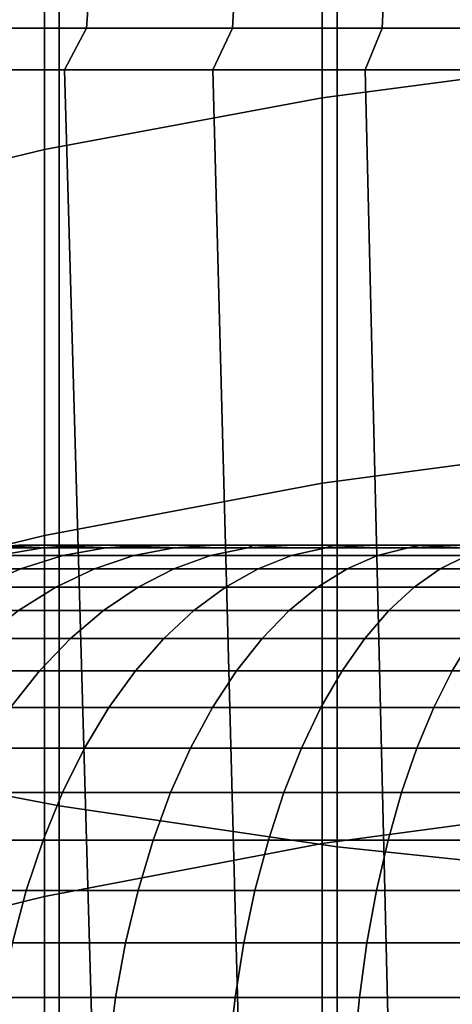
# Model space of a CAD drawing. Header units: metres. Extents: x -28 to 70, y -212 to 28.
# Tile 22 of 239: x -2.77 to -1.73, y -183.11 to -180.73. Entities that reach past the tile are written whole.
import ezdxf

# ---------------------------------------------------------------- set-up
doc = ezdxf.new("R2010")
doc.units = ezdxf.units.M
doc.layers.add('solid_10_261_102_XXX', color=7, linetype='CONTINUOUS')

msp = doc.modelspace()

# ---------------------------------------------------------------- linework, layer by layer
at = {"layer": 'solid_10_261_102_XXX'}
for points in [[(-1.362875, -179.842773, 351.605103), (-1.362875, -180.83197, 349.410278), (-2.039085, -180.921204, 349.449036), (-2.039085, -179.930923, 351.646271)], [(-2.039085, -179.930923, 351.646271), (-2.039085, -180.921204, 349.449036), (-2.708631, -181.045731, 349.503113), (-2.708631, -180.053925, 351.703735)], [(-2.708631, -180.053925, 351.703735), (-2.708631, -181.045731, 349.503113), (-3.369324, -181.205139, 349.572357), (-3.369324, -180.211395, 351.777313)], [(-3.334599, -180.423309, 391.4935), (-3.334599, -182.501831, 389.267944), (-2.673383, -182.628983, 389.383484), (-2.673383, -180.547256, 391.612488)], [(-2.673383, -180.547256, 391.612488), (-2.673383, -182.628983, 389.383484), (-2.00343, -182.727966, 389.47345), (-2.00343, -180.643753, 391.705078)], [(-2.94747, -180.753601, 296.405182), (-2.607265, -180.753601, 296.587006), (-2.600455, -180.652832, 296.573212), (-2.939771, -180.652832, 296.391846)], [(-2.607265, -180.753601, 286.013), (-2.94747, -180.753601, 286.194824), (-2.939771, -180.652832, 286.20816), (-2.600455, -180.652832, 286.026794)], [(-2.607265, -180.753601, 296.587006), (-2.255896, -180.753601, 296.746216), (-2.250004, -180.652832, 296.731995), (-2.600455, -180.652832, 296.573212)], [(-2.255896, -180.753601, 285.85379), (-2.607265, -180.753601, 286.013), (-2.600455, -180.652832, 286.026794), (-2.250004, -180.652832, 285.868011)], [(-2.255896, -180.753601, 296.746216), (-1.894866, -180.753601, 296.882111), (-1.889917, -180.652832, 296.867523), (-2.250004, -180.652832, 296.731995)], [(-1.894866, -180.753601, 285.717896), (-2.255896, -180.753601, 285.85379), (-2.250004, -180.652832, 285.868011), (-1.889917, -180.652832, 285.732483)], [(-2.00343, -180.643753, 391.705078), (-2.00343, -182.727966, 389.47345), (-1.326928, -182.798447, 389.537476), (-1.326928, -180.712448, 391.771027)], [(-1.894866, -180.753601, 296.882111), (-1.525723, -180.753601, 296.99408), (-1.521738, -180.652832, 296.979218), (-1.889917, -180.652832, 296.867523)], [(-1.525723, -180.753601, 285.605927), (-1.894866, -180.753601, 285.717896), (-1.889917, -180.652832, 285.732483), (-1.521738, -180.652832, 285.620789)], [(-2.607265, -180.753601, 296.587006), (-2.94747, -180.753601, 296.405182), (-3.006755, -180.854065, 296.376373), (-2.660979, -180.854065, 296.565857)], [(-2.607265, -180.753601, 286.013), (-2.660975, -180.854065, 286.034149), (-3.006752, -180.854065, 286.223633), (-2.94747, -180.753601, 286.194824)], [(-2.255896, -180.753601, 296.746216), (-2.607265, -180.753601, 296.587006), (-2.660979, -180.854065, 296.565857), (-2.303317, -180.854065, 296.731812)], [(-2.255896, -180.753601, 285.85379), (-2.303313, -180.854065, 285.868164), (-2.660975, -180.854065, 286.034149), (-2.607265, -180.753601, 286.013)], [(-1.894866, -180.753601, 296.882111), (-2.255896, -180.753601, 296.746216), (-2.303317, -180.854065, 296.731812), (-1.935369, -180.854065, 296.873535)], [(-1.894866, -180.753601, 285.717896), (-1.935364, -180.854065, 285.726471), (-2.303313, -180.854065, 285.868164), (-2.255896, -180.753601, 285.85379)], [(-1.525723, -180.753601, 296.99408), (-1.894866, -180.753601, 296.882111), (-1.935369, -180.854065, 296.873535), (-1.558774, -180.854065, 296.990356)], [(-1.525723, -180.753601, 285.605927), (-1.55877, -180.854065, 285.60965), (-1.935364, -180.854065, 285.726471), (-1.894866, -180.753601, 285.717896)], [(-1.362875, -180.83197, 349.410278), (-1.362875, -181.760849, 347.18927), (-2.039085, -181.851089, 347.225586), (-2.039085, -180.921204, 349.449036)], [(-3.006755, -180.854065, 296.376373), (-2.784386, -188.327499, 296.501648), (-2.449103, -188.252579, 296.667664), (-2.660979, -180.854065, 296.565857)], [(-3.006752, -180.854065, 286.223633), (-2.660975, -180.854065, 286.034149), (-2.449112, -188.252579, 285.932343), (-2.784406, -188.327515, 286.098358)], [(-2.660979, -180.854065, 296.565857), (-2.449103, -188.252579, 296.667664), (-2.107424, -188.186508, 296.810791), (-2.303317, -180.854065, 296.731812)], [(-2.660975, -180.854065, 286.034149), (-2.303313, -180.854065, 285.868164), (-2.107406, -188.186493, 285.789215), (-2.449112, -188.252579, 285.932343)], [(-2.303317, -180.854065, 296.731812), (-2.107424, -188.186508, 296.810791), (-1.761476, -188.12999, 296.930908), (-1.935369, -180.854065, 296.873535)], [(-2.303313, -180.854065, 285.868164), (-1.935364, -180.854065, 285.726471), (-1.761413, -188.129974, 285.669067), (-2.107406, -188.186493, 285.789215)], [(-1.935369, -180.854065, 296.873535), (-1.761476, -188.12999, 296.930908), (-1.41267, -188.083435, 297.028381), (-1.558774, -180.854065, 296.990356)], [(-1.935364, -180.854065, 285.726471), (-1.55877, -180.854065, 285.60965), (-1.412605, -188.083435, 285.571594), (-1.761413, -188.129974, 285.669067)], [(-2.039085, -180.921204, 349.449036), (-2.039085, -181.851089, 347.225586), (-2.708631, -181.977051, 347.276245), (-2.708631, -181.045731, 349.503113)], [(-2.708631, -181.045731, 349.503113), (-2.708631, -181.977051, 347.276245), (-3.369324, -182.138306, 347.341095), (-3.369324, -181.205139, 349.572357)], [(-1.362875, -181.760849, 347.18927), (-1.362875, -182.628693, 344.943726), (-2.039085, -182.71991, 344.977539), (-2.039085, -181.851089, 347.225586)], [(-2.039085, -181.851089, 347.225586), (-2.039085, -182.71991, 344.977539), (-2.708631, -182.847214, 345.02475), (-2.708631, -181.977051, 347.276245)], [(-2.708631, -181.977051, 347.276245), (-2.708631, -182.847214, 345.02475), (-3.369324, -183.010162, 345.085175), (-3.369324, -182.138306, 347.341095)], [(-2.850506, -182.006393, 293.131897), (-2.712556, -182.006393, 293.330597), (-2.822517, -182.025558, 293.412903), (-2.966058, -182.025558, 293.206177)], [(-2.712556, -182.006393, 289.269409), (-2.850506, -182.006393, 289.468079), (-2.966058, -182.025558, 289.393829), (-2.822517, -182.025558, 289.187103)], [(-2.850506, -182.006393, 289.468079), (-2.712556, -182.006393, 289.269409), (-2.62882, -182, 289.389038), (-2.701833, -182, 289.493744)], [(-2.850506, -182.006393, 289.468079), (-2.701833, -182, 289.493744), (-2.770698, -182, 289.601257)], [(-2.850506, -182.006393, 293.131897), (-2.770698, -182, 292.998749), (-2.701832, -182, 293.106262)], [(-2.712556, -182.006393, 293.330597), (-2.850506, -182.006393, 293.131897), (-2.701832, -182, 293.106262), (-2.628819, -182, 293.210968)], [(-2.712556, -182.006393, 293.330597), (-2.560784, -182.006393, 293.518921), (-2.664592, -182.025558, 293.608887), (-2.822517, -182.025558, 293.412903)], [(-2.560784, -182.006393, 289.081055), (-2.712556, -182.006393, 289.269409), (-2.822517, -182.025558, 289.187103), (-2.664592, -182.025558, 288.991119)], [(-2.770698, -182, 292.998749), (-2.770698, -182, 289.601257), (-2.701833, -182, 289.493744)], [(-2.701832, -182, 293.106262), (-2.770698, -182, 292.998749), (-2.701833, -182, 289.493744)], [(-2.712556, -182.006393, 289.269409), (-2.560784, -182.006393, 289.081055), (-2.470716, -182, 289.188599), (-2.551716, -182, 289.287231)], [(-2.712556, -182.006393, 289.269409), (-2.551716, -182, 289.287231), (-2.62882, -182, 289.389038)], [(-2.712556, -182.006393, 293.330597), (-2.628819, -182, 293.210968), (-2.551716, -182, 293.312775)], [(-2.560784, -182.006393, 293.518921), (-2.712556, -182.006393, 293.330597), (-2.551716, -182, 293.312775), (-2.470715, -182, 293.411407)], [(-2.701832, -182, 293.106262), (-2.701833, -182, 289.493744), (-2.62882, -182, 289.389038)], [(-2.628819, -182, 293.210968), (-2.701832, -182, 293.106262), (-2.62882, -182, 289.389038)], [(-2.560784, -182.006393, 293.518921), (-2.395962, -182.006393, 293.695953), (-2.493089, -182.025558, 293.793091), (-2.664592, -182.025558, 293.608887)], [(-2.395962, -182.006393, 288.904053), (-2.560784, -182.006393, 289.081055), (-2.664592, -182.025558, 288.991119), (-2.493089, -182.025558, 288.806915)], [(-2.628819, -182, 293.210968), (-2.62882, -182, 289.389038), (-2.551716, -182, 289.287231)], [(-2.551716, -182, 293.312775), (-2.628819, -182, 293.210968), (-2.551716, -182, 289.287231)], [(-2.560784, -182.006393, 289.081055), (-2.395962, -182.006393, 288.904053), (-2.297363, -182, 289.00116), (-2.385853, -182, 289.09314)], [(-2.560784, -182.006393, 289.081055), (-2.385853, -182, 289.09314), (-2.470716, -182, 289.188599)], [(-2.560784, -182.006393, 293.518921), (-2.470715, -182, 293.411407), (-2.385852, -182, 293.506866)], [(-2.560784, -182.006393, 293.518921), (-2.385852, -182, 293.506866), (-2.297362, -182, 293.598816), (-2.395962, -182.006393, 293.695953)], [(-2.551716, -182, 293.312775), (-2.551716, -182, 289.287231), (-2.470716, -182, 289.188599)], [(-2.470715, -182, 293.411407), (-2.551716, -182, 293.312775), (-2.470716, -182, 289.188599)], [(-2.395962, -182.006393, 293.695953), (-2.218932, -182.006393, 293.860779), (-2.308882, -182.025558, 293.9646), (-2.493089, -182.025558, 293.793091)], [(-2.218932, -182.006393, 288.739227), (-2.395962, -182.006393, 288.904053), (-2.493089, -182.025558, 288.806915), (-2.308882, -182.025558, 288.635406)], [(-2.470715, -182, 293.411407), (-2.470716, -182, 289.188599), (-2.385853, -182, 289.09314)], [(-2.385852, -182, 293.506866), (-2.470715, -182, 293.411407), (-2.385853, -182, 289.09314)], [(-2.395962, -182.006393, 288.904053), (-2.218932, -182.006393, 288.739227), (-2.205275, -182, 288.912689), (-2.297363, -182, 289.00116)], [(-2.218932, -182.006393, 293.860779), (-2.395962, -182.006393, 293.695953), (-2.297362, -182, 293.598816), (-2.205274, -182, 293.687317)], [(-2.385852, -182, 293.506866), (-2.385853, -182, 289.09314), (-2.297363, -182, 289.00116)], [(-2.297362, -182, 293.598816), (-2.385852, -182, 293.506866), (-2.297363, -182, 289.00116)], [(-2.218932, -182.006393, 293.860779), (-2.030594, -182.006393, 294.012543), (-2.11291, -182.025558, 294.122528), (-2.308882, -182.025558, 293.9646)], [(-2.030594, -182.006393, 288.587433), (-2.218932, -182.006393, 288.739227), (-2.308882, -182.025558, 288.635406), (-2.11291, -182.025558, 288.477478)], [(-2.297362, -182, 293.598816), (-2.297363, -182, 289.00116), (-2.205275, -182, 288.912689)], [(-2.205274, -182, 293.687317), (-2.297362, -182, 293.598816), (-2.205275, -182, 288.912689)], [(-2.218932, -182.006393, 288.739227), (-2.030594, -182.006393, 288.587433), (-2.0111, -182, 288.746979), (-2.109841, -182, 288.827942)], [(-2.218932, -182.006393, 288.739227), (-2.109841, -182, 288.827942), (-2.205275, -182, 288.912689)], [(-2.218932, -182.006393, 293.860779), (-2.205274, -182, 293.687317), (-2.10984, -182, 293.772064)], [(-2.030594, -182.006393, 294.012543), (-2.218932, -182.006393, 293.860779), (-2.10984, -182, 293.772064), (-2.011099, -182, 293.853027)], [(-2.205274, -182, 293.687317), (-2.205275, -182, 288.912689), (-2.109841, -182, 288.827942)], [(-2.10984, -182, 293.772064), (-2.205274, -182, 293.687317), (-2.109841, -182, 288.827942)], [(-2.030594, -182.006393, 294.012543), (-1.831909, -182.006393, 294.150513), (-1.90617, -182.025558, 294.266052), (-2.11291, -182.025558, 294.122528)], [(-1.831909, -182.006393, 288.449493), (-2.030594, -182.006393, 288.587433), (-2.11291, -182.025558, 288.477478), (-1.90617, -182.025558, 288.333954)], [(-2.10984, -182, 293.772064), (-2.109841, -182, 288.827942), (-2.0111, -182, 288.746979)], [(-2.10984, -182, 293.772064), (-2.0111, -182, 288.746979), (-1.909296, -182, 288.669952), (-2.011099, -182, 293.853027)], [(-2.030594, -182.006393, 288.587433), (-1.831909, -182.006393, 288.449493), (-1.804501, -182, 288.596985), (-1.909296, -182, 288.669952)], [(-2.030594, -182.006393, 288.587433), (-1.909296, -182, 288.669952), (-2.0111, -182, 288.746979)], [(-2.030594, -182.006393, 294.012543), (-2.011099, -182, 293.853027), (-1.909295, -182, 293.930023)], [(-1.831909, -182.006393, 294.150513), (-2.030594, -182.006393, 294.012543), (-1.909295, -182, 293.930023), (-1.804501, -182, 294.003021)], [(-2.011099, -182, 293.853027), (-1.909296, -182, 288.669952), (-1.804501, -182, 288.596985), (-1.909295, -182, 293.930023)], [(-1.909295, -182, 293.930023), (-1.804501, -182, 288.596985), (-1.696937, -182, 288.528198), (-1.804501, -182, 294.003021)], [(-1.831909, -182.006393, 294.150513), (-1.623888, -182.006393, 294.273926), (-1.689717, -182.025558, 294.394501), (-1.90617, -182.025558, 294.266052)], [(-1.623888, -182.006393, 288.32608), (-1.831909, -182.006393, 288.449493), (-1.90617, -182.025558, 288.333954), (-1.689717, -182.025558, 288.205505)], [(-1.831909, -182.006393, 288.449493), (-1.623888, -182.006393, 288.32608), (-1.586748, -182, 288.463684), (-1.696937, -182, 288.528198)], [(-1.831909, -182.006393, 288.449493), (-1.696937, -182, 288.528198), (-1.804501, -182, 288.596985)], [(-1.831909, -182.006393, 294.150513), (-1.804501, -182, 294.003021), (-1.696936, -182, 294.071808)], [(-1.623888, -182.006393, 294.273926), (-1.831909, -182.006393, 294.150513), (-1.696936, -182, 294.071808), (-1.586747, -182, 294.136322)], [(-1.804501, -182, 294.003021), (-1.696937, -182, 288.528198), (-1.586748, -182, 288.463684), (-1.696936, -182, 294.071808)], [(-2.822517, -182.025558, 293.412903), (-2.664592, -182.025558, 293.608887), (-2.766619, -182.057343, 293.697296), (-2.93059, -182.057343, 293.493805)], [(-2.664592, -182.025558, 288.991119), (-2.822517, -182.025558, 289.187103), (-2.93059, -182.057343, 289.106201), (-2.766619, -182.057343, 288.90271)], [(-2.664592, -182.025558, 293.608887), (-2.493089, -182.025558, 293.793091), (-2.588549, -182.057343, 293.88855), (-2.766619, -182.057343, 293.697296)], [(-2.493089, -182.025558, 288.806915), (-2.664592, -182.025558, 288.991119), (-2.766619, -182.057343, 288.90271), (-2.588549, -182.057343, 288.711456)], [(-2.493089, -182.025558, 293.793091), (-2.308882, -182.025558, 293.9646), (-2.397289, -182.057343, 294.06662), (-2.588549, -182.057343, 293.88855)], [(-2.308882, -182.025558, 288.635406), (-2.493089, -182.025558, 288.806915), (-2.588549, -182.057343, 288.711456), (-2.397289, -182.057343, 288.533386)], [(-2.308882, -182.025558, 293.9646), (-2.11291, -182.025558, 294.122528), (-2.193812, -182.057343, 294.230591), (-2.397289, -182.057343, 294.06662)], [(-2.11291, -182.025558, 288.477478), (-2.308882, -182.025558, 288.635406), (-2.397289, -182.057343, 288.533386), (-2.193812, -182.057343, 288.369415)], [(-2.11291, -182.025558, 294.122528), (-1.90617, -182.025558, 294.266052), (-1.979157, -182.057343, 294.379639), (-2.193812, -182.057343, 294.230591)], [(-1.90617, -182.025558, 288.333954), (-2.11291, -182.025558, 288.477478), (-2.193812, -182.057343, 288.369415), (-1.979157, -182.057343, 288.220367)], [(-1.90617, -182.025558, 294.266052), (-1.689717, -182.025558, 294.394501), (-1.754416, -182.057343, 294.51297), (-1.979157, -182.057343, 294.379639)], [(-1.689717, -182.025558, 288.205505), (-1.90617, -182.025558, 288.333954), (-1.979157, -182.057343, 288.220367), (-1.754416, -182.057343, 288.087036)], [(-1.689717, -182.025558, 294.394501), (-1.464654, -182.025558, 294.507141), (-1.520735, -182.057343, 294.629944), (-1.754416, -182.057343, 294.51297)], [(-1.464654, -182.025558, 288.092865), (-1.689717, -182.025558, 288.205505), (-1.754416, -182.057343, 288.087036), (-1.520735, -182.057343, 287.970062)], [(-2.93059, -182.057343, 293.493805), (-2.766619, -182.057343, 293.697296), (-2.865992, -182.10144, 293.783386), (-3.035853, -182.10144, 293.572601)], [(-2.766619, -182.057343, 288.90271), (-2.93059, -182.057343, 289.106201), (-3.035853, -182.10144, 289.027374), (-2.865991, -182.10144, 288.816589)], [(-2.766619, -182.057343, 293.697296), (-2.588549, -182.057343, 293.88855), (-2.681526, -182.10144, 293.981537), (-2.865992, -182.10144, 293.783386)], [(-2.588549, -182.057343, 288.711456), (-2.766619, -182.057343, 288.90271), (-2.865991, -182.10144, 288.816589), (-2.681526, -182.10144, 288.618469)], [(-2.588549, -182.057343, 293.88855), (-2.397289, -182.057343, 294.06662), (-2.483396, -182.10144, 294.165985), (-2.681526, -182.10144, 293.981537)], [(-2.397289, -182.057343, 288.533386), (-2.588549, -182.057343, 288.711456), (-2.681526, -182.10144, 288.618469), (-2.483396, -182.10144, 288.434021)], [(-2.397289, -182.057343, 294.06662), (-2.193812, -182.057343, 294.230591), (-2.272611, -182.10144, 294.335846), (-2.483396, -182.10144, 294.165985)], [(-2.193812, -182.057343, 288.369415), (-2.397289, -182.057343, 288.533386), (-2.483396, -182.10144, 288.434021), (-2.272611, -182.10144, 288.26416)], [(-2.193812, -182.057343, 294.230591), (-1.979157, -182.057343, 294.379639), (-2.050245, -182.10144, 294.490234), (-2.272611, -182.10144, 294.335846)], [(-1.979157, -182.057343, 288.220367), (-2.193812, -182.057343, 288.369415), (-2.272611, -182.10144, 288.26416), (-2.050245, -182.10144, 288.109741)], [(-1.979157, -182.057343, 294.379639), (-1.754416, -182.057343, 294.51297), (-1.817432, -182.10144, 294.628387), (-2.050245, -182.10144, 294.490234)], [(-1.754416, -182.057343, 288.087036), (-1.979157, -182.057343, 288.220367), (-2.050245, -182.10144, 288.109741), (-1.817432, -182.10144, 287.971619)], [(-1.754416, -182.057343, 294.51297), (-1.520735, -182.057343, 294.629944), (-1.575358, -182.10144, 294.749542), (-1.817432, -182.10144, 294.628387)], [(-1.520735, -182.057343, 287.970062), (-1.754416, -182.057343, 288.087036), (-1.817432, -182.10144, 287.971619), (-1.575358, -182.10144, 287.850433)], [(-2.865992, -182.10144, 293.783386), (-2.681526, -182.10144, 293.981537), (-2.771225, -182.157501, 294.071228), (-2.961861, -182.157501, 293.866455)], [(-2.681526, -182.10144, 288.618469), (-2.865991, -182.10144, 288.816589), (-2.961861, -182.157501, 288.733521), (-2.771225, -182.157501, 288.528778)], [(-2.681526, -182.10144, 293.981537), (-2.483396, -182.10144, 294.165985), (-2.566467, -182.157501, 294.261871), (-2.771225, -182.157501, 294.071228)], [(-2.483396, -182.10144, 288.434021), (-2.681526, -182.10144, 288.618469), (-2.771225, -182.157501, 288.528778), (-2.566467, -182.157501, 288.338135)], [(-2.483396, -182.10144, 294.165985), (-2.272611, -182.10144, 294.335846), (-2.348631, -182.157501, 294.437408), (-2.566467, -182.157501, 294.261871)], [(-2.272611, -182.10144, 288.26416), (-2.483396, -182.10144, 288.434021), (-2.566467, -182.157501, 288.338135), (-2.348631, -182.157501, 288.162598)], [(-2.272611, -182.10144, 294.335846), (-2.050245, -182.10144, 294.490234), (-2.118828, -182.157501, 294.596954), (-2.348631, -182.157501, 294.437408)], [(-2.050245, -182.10144, 288.109741), (-2.272611, -182.10144, 288.26416), (-2.348631, -182.157501, 288.162598), (-2.118827, -182.157501, 288.003052)], [(-2.050245, -182.10144, 294.490234), (-1.817432, -182.10144, 294.628387), (-1.878227, -182.157501, 294.739716), (-2.118828, -182.157501, 294.596954)], [(-1.817432, -182.10144, 287.971619), (-2.050245, -182.10144, 288.109741), (-2.118827, -182.157501, 288.003052), (-1.878227, -182.157501, 287.860291)], [(-1.817432, -182.10144, 294.628387), (-1.575358, -182.10144, 294.749542), (-1.628054, -182.157501, 294.864929), (-1.878227, -182.157501, 294.739716)], [(-1.575358, -182.10144, 287.850433), (-1.817432, -182.10144, 287.971619), (-1.878227, -182.157501, 287.860291), (-1.628054, -182.157501, 287.735046)], [(-2.771225, -182.157501, 294.071228), (-2.566467, -182.157501, 294.261871), (-2.645793, -182.225037, 294.353394), (-2.856879, -182.225037, 294.156891)], [(-2.566467, -182.157501, 288.338135), (-2.771225, -182.157501, 288.528778), (-2.856879, -182.225037, 288.443115), (-2.645793, -182.225037, 288.246582)], [(-2.566467, -182.157501, 294.261871), (-2.348631, -182.157501, 294.437408), (-2.421224, -182.225037, 294.534363), (-2.645793, -182.225037, 294.353394)], [(-2.348631, -182.157501, 288.162598), (-2.566467, -182.157501, 288.338135), (-2.645793, -182.225037, 288.246582), (-2.421224, -182.225037, 288.065613)], [(-2.348631, -182.157501, 294.437408), (-2.118828, -182.157501, 294.596954), (-2.184317, -182.225037, 294.698853), (-2.421224, -182.225037, 294.534363)], [(-2.118827, -182.157501, 288.003052), (-2.348631, -182.157501, 288.162598), (-2.421224, -182.225037, 288.065613), (-2.184317, -182.225037, 287.901123)], [(-2.118828, -182.157501, 294.596954), (-1.878227, -182.157501, 294.739716), (-1.93628, -182.225037, 294.846039), (-2.184317, -182.225037, 294.698853)], [(-1.878227, -182.157501, 287.860291), (-2.118827, -182.157501, 288.003052), (-2.184317, -182.225037, 287.901123), (-1.93628, -182.225037, 287.753967)], [(-1.878227, -182.157501, 294.739716), (-1.628054, -182.157501, 294.864929), (-1.678375, -182.225037, 294.975128), (-1.93628, -182.225037, 294.846039)], [(-1.628054, -182.157501, 287.735046), (-1.878227, -182.157501, 287.860291), (-1.93628, -182.225037, 287.753967), (-1.678375, -182.225037, 287.624878)], [(-2.856879, -182.225037, 294.156891), (-2.645793, -182.225037, 294.353394), (-2.720695, -182.303482, 294.43985), (-2.937757, -182.303482, 294.237762)], [(-2.645793, -182.225037, 288.246582), (-2.856879, -182.225037, 288.443115), (-2.937757, -182.303482, 288.362244), (-2.720695, -182.303482, 288.160156)], [(-2.645793, -182.225037, 294.353394), (-2.421224, -182.225037, 294.534363), (-2.489768, -182.303482, 294.625946), (-2.720695, -182.303482, 294.43985)], [(-2.421224, -182.225037, 288.065613), (-2.645793, -182.225037, 288.246582), (-2.720695, -182.303482, 288.160156), (-2.489768, -182.303482, 287.97406)], [(-2.421224, -182.225037, 294.534363), (-2.184317, -182.225037, 294.698853), (-2.246155, -182.303482, 294.795074), (-2.489768, -182.303482, 294.625946)], [(-2.184317, -182.225037, 287.901123), (-2.421224, -182.225037, 288.065613), (-2.489768, -182.303482, 287.97406), (-2.246155, -182.303482, 287.804901)], [(-2.184317, -182.225037, 294.698853), (-1.93628, -182.225037, 294.846039), (-1.991095, -182.303482, 294.946411), (-2.246155, -182.303482, 294.795074)], [(-1.93628, -182.225037, 287.753967), (-2.184317, -182.225037, 287.901123), (-2.246155, -182.303482, 287.804901), (-1.991095, -182.303482, 287.653595)], [(-1.93628, -182.225037, 294.846039), (-1.678375, -182.225037, 294.975128), (-1.72589, -182.303482, 295.079163), (-1.991095, -182.303482, 294.946411)], [(-1.678375, -182.225037, 287.624878), (-1.93628, -182.225037, 287.753967), (-1.991095, -182.303482, 287.653595), (-1.72589, -182.303482, 287.520844)], [(-1.678375, -182.225037, 294.975128), (-1.411918, -182.225037, 295.08551), (-1.451889, -182.303482, 295.192657), (-1.72589, -182.303482, 295.079163)], [(-1.411918, -182.225037, 287.514496), (-1.678375, -182.225037, 287.624878), (-1.72589, -182.303482, 287.520844), (-1.451889, -182.303482, 287.407349)], [(-2.937757, -182.303482, 294.237762), (-2.720695, -182.303482, 294.43985), (-2.790532, -182.392136, 294.520447), (-3.013166, -182.392136, 294.313171)], [(-2.720695, -182.303482, 288.160156), (-2.937757, -182.303482, 288.362244), (-3.013166, -182.392136, 288.286835), (-2.790532, -182.392136, 288.079559)], [(-2.720695, -182.303482, 294.43985), (-2.489768, -182.303482, 294.625946), (-2.553678, -182.392136, 294.711304), (-2.790532, -182.392136, 294.520447)], [(-2.489768, -182.303482, 287.97406), (-2.720695, -182.303482, 288.160156), (-2.790532, -182.392136, 288.079559), (-2.553678, -182.392136, 287.888672)], [(-2.489768, -182.303482, 294.625946), (-2.246155, -182.303482, 294.795074), (-2.303811, -182.392136, 294.884796), (-2.553678, -182.392136, 294.711304)], [(-2.246155, -182.303482, 287.804901), (-2.489768, -182.303482, 287.97406), (-2.553678, -182.392136, 287.888672), (-2.303811, -182.392136, 287.71521)], [(-2.246155, -182.303482, 294.795074), (-1.991095, -182.303482, 294.946411), (-2.042205, -182.392136, 295.040009), (-2.303811, -182.392136, 294.884796)], [(-1.991095, -182.303482, 287.653595), (-2.246155, -182.303482, 287.804901), (-2.303811, -182.392136, 287.71521), (-2.042205, -182.392136, 287.559967)], [(-1.991095, -182.303482, 294.946411), (-1.72589, -182.303482, 295.079163), (-1.770191, -182.392136, 295.176178), (-2.042205, -182.392136, 295.040009)], [(-1.72589, -182.303482, 287.520844), (-1.991095, -182.303482, 287.653595), (-2.042205, -182.392136, 287.559967), (-1.770191, -182.392136, 287.423828)], [(-1.72589, -182.303482, 295.079163), (-1.451889, -182.303482, 295.192657), (-1.489158, -182.392136, 295.292572), (-1.770191, -182.392136, 295.176178)], [(-1.451889, -182.303482, 287.407349), (-1.72589, -182.303482, 287.520844), (-1.770191, -182.392136, 287.423828), (-1.489158, -182.392136, 287.307404)], [(-2.790532, -182.392136, 294.520447), (-2.553678, -182.392136, 294.711304), (-2.612407, -182.49028, 294.789764), (-2.854708, -182.49028, 294.594513)], [(-2.553678, -182.392136, 287.888672), (-2.790532, -182.392136, 288.079559), (-2.854708, -182.49028, 288.005493), (-2.612407, -182.49028, 287.810242)], [(-2.553678, -182.392136, 294.711304), (-2.303811, -182.392136, 294.884796), (-2.356794, -182.49028, 294.967255), (-2.612407, -182.49028, 294.789764)], [(-2.303811, -182.392136, 287.71521), (-2.553678, -182.392136, 287.888672), (-2.612407, -182.49028, 287.810242), (-2.356794, -182.49028, 287.632751)], [(-2.303811, -182.392136, 294.884796), (-2.042205, -182.392136, 295.040009), (-2.089171, -182.49028, 295.126038), (-2.356794, -182.49028, 294.967255)], [(-2.042205, -182.392136, 287.559967), (-2.303811, -182.392136, 287.71521), (-2.356794, -182.49028, 287.632751), (-2.089171, -182.49028, 287.473969)], [(-2.042205, -182.392136, 295.040009), (-1.770191, -182.392136, 295.176178), (-1.810902, -182.49028, 295.26532), (-2.089171, -182.49028, 295.126038)], [(-1.770191, -182.392136, 287.423828), (-2.042205, -182.392136, 287.559967), (-2.089171, -182.49028, 287.473969), (-1.810902, -182.49028, 287.334686)], [(-1.770191, -182.392136, 295.176178), (-1.489158, -182.392136, 295.292572), (-1.523405, -182.49028, 295.384399), (-1.810902, -182.49028, 295.26532)], [(-1.489158, -182.392136, 287.307404), (-1.770191, -182.392136, 287.423828), (-1.810902, -182.49028, 287.334686), (-1.523405, -182.49028, 287.215607)], [(-3.334599, -182.501831, 389.267944), (-3.334599, -184.518784, 386.98645), (-2.673383, -184.649048, 387.09848), (-2.673383, -182.628983, 389.383484)], [(-2.854708, -182.49028, 294.594513), (-2.612407, -182.49028, 294.789764), (-2.665453, -182.597046, 294.860626), (-2.912675, -182.597046, 294.661407)], [(-2.612407, -182.49028, 287.810242), (-2.854708, -182.49028, 288.005493), (-2.912675, -182.597046, 287.938599), (-2.665453, -182.597046, 287.73938)], [(-2.612407, -182.49028, 294.789764), (-2.356794, -182.49028, 294.967255), (-2.40465, -182.597046, 295.041718), (-2.665453, -182.597046, 294.860626)], [(-2.356794, -182.49028, 287.632751), (-2.612407, -182.49028, 287.810242), (-2.665453, -182.597046, 287.73938), (-2.40465, -182.597046, 287.558289)], [(-2.356794, -182.49028, 294.967255), (-2.089171, -182.49028, 295.126038), (-2.131593, -182.597046, 295.203735), (-2.40465, -182.597046, 295.041718)], [(-2.089171, -182.49028, 287.473969), (-2.356794, -182.49028, 287.632751), (-2.40465, -182.597046, 287.558289), (-2.131593, -182.597046, 287.396271)], [(-2.089171, -182.49028, 295.126038), (-1.810902, -182.49028, 295.26532), (-1.847673, -182.597046, 295.345825), (-2.131593, -182.597046, 295.203735)], [(-1.810902, -182.49028, 287.334686), (-2.089171, -182.49028, 287.473969), (-2.131593, -182.597046, 287.396271), (-1.847673, -182.597046, 287.25415)], [(-1.810902, -182.49028, 295.26532), (-1.523405, -182.49028, 295.384399), (-1.554339, -182.597046, 295.467346), (-1.847673, -182.597046, 295.345825)], [(-1.523405, -182.49028, 287.215607), (-1.810902, -182.49028, 287.334686), (-1.847673, -182.597046, 287.25415), (-1.554339, -182.597046, 287.13266)], [(-2.912675, -182.597046, 294.661407), (-2.665453, -182.597046, 294.860626), (-2.712363, -182.711533, 294.923279), (-2.963936, -182.711533, 294.720551)], [(-2.665453, -182.597046, 287.73938), (-2.912675, -182.597046, 287.938599), (-2.963936, -182.711533, 287.879425), (-2.712363, -182.711533, 287.676697)], [(-2.665453, -182.597046, 294.860626), (-2.40465, -182.597046, 295.041718), (-2.44697, -182.711533, 295.107574), (-2.712363, -182.711533, 294.923279)], [(-2.40465, -182.597046, 287.558289), (-2.665453, -182.597046, 287.73938), (-2.712363, -182.711533, 287.676697), (-2.44697, -182.711533, 287.492432)], [(-2.40465, -182.597046, 295.041718), (-2.131593, -182.597046, 295.203735), (-2.169107, -182.711533, 295.27243), (-2.44697, -182.711533, 295.107574)], [(-2.131593, -182.597046, 287.396271), (-2.40465, -182.597046, 287.558289), (-2.44697, -182.711533, 287.492432), (-2.169107, -182.711533, 287.327576)], [(-2.131593, -182.597046, 295.203735), (-1.847673, -182.597046, 295.345825), (-1.880191, -182.711533, 295.417053), (-2.169107, -182.711533, 295.27243)], [(-1.847673, -182.597046, 287.25415), (-2.131593, -182.597046, 287.396271), (-2.169107, -182.711533, 287.327576), (-1.880191, -182.711533, 287.182953)], [(-1.847673, -182.597046, 295.345825), (-1.554339, -182.597046, 295.467346), (-1.581694, -182.711533, 295.54068), (-1.880191, -182.711533, 295.417053)], [(-1.554339, -182.597046, 287.13266), (-1.847673, -182.597046, 287.25415), (-1.880191, -182.711533, 287.182953), (-1.581694, -182.711533, 287.059326)], [(-2.673383, -182.628983, 389.383484), (-2.673383, -184.649048, 387.09848), (-2.00343, -184.750443, 387.185699), (-2.00343, -182.727966, 389.47345)], [(-1.362875, -182.628693, 344.943726), (-1.362875, -183.434891, 342.675293), (-2.039085, -183.526993, 342.706635), (-2.039085, -182.71991, 344.977539)], [(-2.963936, -182.711533, 294.720551), (-2.712363, -182.711533, 294.923279), (-2.752736, -182.832764, 294.977234), (-3.008053, -182.832764, 294.771484)], [(-2.712363, -182.711533, 287.676697), (-2.963936, -182.711533, 287.879425), (-3.008053, -182.832764, 287.828522), (-2.752736, -182.832764, 287.622772)], [(-2.712363, -182.711533, 294.923279), (-2.44697, -182.711533, 295.107574), (-2.483392, -182.832764, 295.164246), (-2.752736, -182.832764, 294.977234)], [(-2.44697, -182.711533, 287.492432), (-2.712363, -182.711533, 287.676697), (-2.752736, -182.832764, 287.622772), (-2.483392, -182.832764, 287.43576)], [(-2.039085, -182.71991, 344.977539), (-2.039085, -183.526993, 342.706635), (-2.708631, -183.655533, 342.750336), (-2.708631, -182.847214, 345.02475)], [(-2.44697, -182.711533, 295.107574), (-2.169107, -182.711533, 295.27243), (-2.201394, -182.832764, 295.331543), (-2.483392, -182.832764, 295.164246)], [(-2.169107, -182.711533, 287.327576), (-2.44697, -182.711533, 287.492432), (-2.483392, -182.832764, 287.43576), (-2.201394, -182.832764, 287.268463)], [(-2.169107, -182.711533, 295.27243), (-1.880191, -182.711533, 295.417053), (-1.908177, -182.832764, 295.478333), (-2.201394, -182.832764, 295.331543)], [(-1.880191, -182.711533, 287.182953), (-2.169107, -182.711533, 287.327576), (-2.201394, -182.832764, 287.268463), (-1.908177, -182.832764, 287.121674)], [(-1.880191, -182.711533, 295.417053), (-1.581694, -182.711533, 295.54068), (-1.605237, -182.832764, 295.603821), (-1.908177, -182.832764, 295.478333)], [(-1.581694, -182.711533, 287.059326), (-1.880191, -182.711533, 287.182953), (-1.908177, -182.832764, 287.121674), (-1.605237, -182.832764, 286.996185)], [(-2.00343, -182.727966, 389.47345), (-2.00343, -184.750443, 387.185699), (-1.326928, -184.822647, 387.247803), (-1.326928, -182.798447, 389.537476)], [(-3.008053, -182.832764, 294.771484), (-2.752736, -182.832764, 294.977234), (-2.786227, -182.959686, 295.021973), (-3.044649, -182.959686, 294.813721)], [(-2.752736, -182.832764, 287.622772), (-3.008053, -182.832764, 287.828522), (-3.044649, -182.959686, 287.786285), (-2.786227, -182.959686, 287.578033)], [(-2.752736, -182.832764, 294.977234), (-2.483392, -182.832764, 295.164246), (-2.513606, -182.959686, 295.211243), (-2.786227, -182.959686, 295.021973)], [(-2.483392, -182.832764, 287.43576), (-2.752736, -182.832764, 287.622772), (-2.786227, -182.959686, 287.578033), (-2.513606, -182.959686, 287.388763)], [(-2.483392, -182.832764, 295.164246), (-2.201394, -182.832764, 295.331543), (-2.228176, -182.959686, 295.380615), (-2.513606, -182.959686, 295.211243)], [(-2.201394, -182.832764, 287.268463), (-2.483392, -182.832764, 287.43576), (-2.513606, -182.959686, 287.388763), (-2.228176, -182.959686, 287.219391)], [(-2.201394, -182.832764, 295.331543), (-1.908177, -182.832764, 295.478333), (-1.931392, -182.959686, 295.529175), (-2.228176, -182.959686, 295.380615)], [(-1.908177, -182.832764, 287.121674), (-2.201394, -182.832764, 287.268463), (-2.228176, -182.959686, 287.219391), (-1.931392, -182.959686, 287.070831)], [(-1.908177, -182.832764, 295.478333), (-1.605237, -182.832764, 295.603821), (-1.624767, -182.959686, 295.656158), (-1.931392, -182.959686, 295.529175)], [(-1.605237, -182.832764, 286.996185), (-1.908177, -182.832764, 287.121674), (-1.931392, -182.959686, 287.070831), (-1.624767, -182.959686, 286.943817)], [(-2.708631, -182.847214, 345.02475), (-2.708631, -183.655533, 342.750336), (-3.369324, -183.820084, 342.806305), (-3.369324, -183.010162, 345.085175)], [(-2.786227, -182.959686, 295.021973), (-2.513606, -182.959686, 295.211243), (-2.537352, -183.091232, 295.248199), (-2.812548, -183.091232, 295.057129)], [(-2.513606, -182.959686, 287.388763), (-2.786227, -182.959686, 287.578033), (-2.812548, -183.091232, 287.542877), (-2.537352, -183.091232, 287.351807)], [(-2.513606, -182.959686, 295.211243), (-2.228176, -182.959686, 295.380615), (-2.249226, -183.091232, 295.419159), (-2.537352, -183.091232, 295.248199)], [(-2.228176, -182.959686, 287.219391), (-2.513606, -182.959686, 287.388763), (-2.537352, -183.091232, 287.351807), (-2.249226, -183.091232, 287.180847)], [(-2.228176, -182.959686, 295.380615), (-1.931392, -182.959686, 295.529175), (-1.949638, -183.091232, 295.569122), (-2.249226, -183.091232, 295.419159)], [(-1.931392, -182.959686, 287.070831), (-2.228176, -182.959686, 287.219391), (-2.249226, -183.091232, 287.180847), (-1.949638, -183.091232, 287.030884)], [(-1.931392, -182.959686, 295.529175), (-1.624767, -182.959686, 295.656158), (-1.640116, -183.091232, 295.697327), (-1.949638, -183.091232, 295.569122)], [(-1.624767, -182.959686, 286.943817), (-1.931392, -182.959686, 287.070831), (-1.949638, -183.091232, 287.030884), (-1.640116, -183.091232, 286.902679)], [(-2.812548, -183.091232, 295.057129), (-2.537352, -183.091232, 295.248199), (-2.554428, -183.226288, 295.27478), (-2.831476, -183.226288, 295.082397)], [(-2.537352, -183.091232, 287.351807), (-2.812548, -183.091232, 287.542877), (-2.831476, -183.226288, 287.517578), (-2.554428, -183.226288, 287.325226)], [(-2.537352, -183.091232, 295.248199), (-2.249226, -183.091232, 295.419159), (-2.264363, -183.226288, 295.446869), (-2.554428, -183.226288, 295.27478)], [(-2.249226, -183.091232, 287.180847), (-2.537352, -183.091232, 287.351807), (-2.554428, -183.226288, 287.325226), (-2.264363, -183.226288, 287.153137)], [(-2.249226, -183.091232, 295.419159), (-1.949638, -183.091232, 295.569122), (-1.962759, -183.226288, 295.597839), (-2.264363, -183.226288, 295.446869)], [(-1.949638, -183.091232, 287.030884), (-2.249226, -183.091232, 287.180847), (-2.264363, -183.226288, 287.153137), (-1.962759, -183.226288, 287.002167)], [(-1.949638, -183.091232, 295.569122), (-1.640116, -183.091232, 295.697327), (-1.651154, -183.226288, 295.726929), (-1.962759, -183.226288, 295.597839)], [(-1.640116, -183.091232, 286.902679), (-1.949638, -183.091232, 287.030884), (-1.962759, -183.226288, 287.002167), (-1.651154, -183.226288, 286.873077)]]:
    msp.add_3dface(points, dxfattribs=at)

doc.saveas('drawing.dxf')
